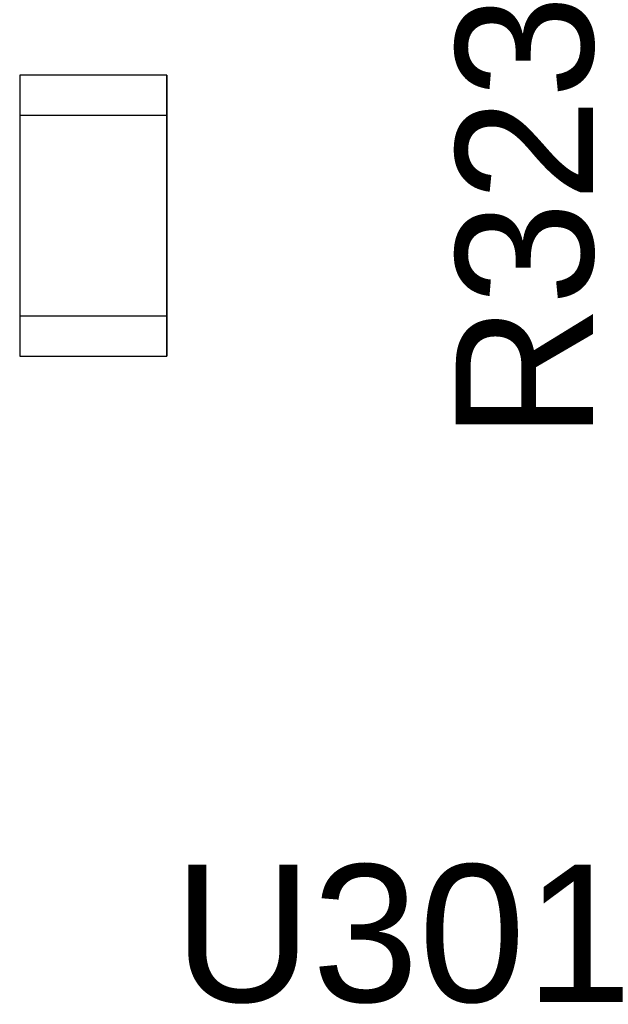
# Model space of a CAD drawing. Header units: inches. Extents: x 0 to 474, y -297 to 0.
# Tile 226 of 256: x 229.92 to 232.12, y -134.74 to -131.06. Entities that reach past the tile are written whole.
import ezdxf

# ---------------------------------------------------------------- set-up
doc = ezdxf.new("R2010")
doc.units = ezdxf.units.IN
doc.header["$MEASUREMENT"] = 0
doc.styles.add('Arial0', font='arial.ttf', dxfattribs={"height": 3.644212})

msp = doc.modelspace()

# ---------------------------------------------------------------- linework, layer by layer
at = {"color": 7, "true_color": 0xffffff}
for p, q in [((230.4703, -131.2658), (229.9203, -131.2658)), ((229.9203, -131.2658), (229.9203, -131.4158)), ((229.9203, -131.2658), (229.9203, -131.4158)), ((230.4703, -131.2658), (229.9203, -131.2658)), ((230.4703, -131.4158), (230.4703, -131.2658)), ((230.4703, -131.2658), (230.4703, -131.4158)), ((229.9203, -131.4158), (229.9203, -132.1658)), ((229.9203, -131.4158), (229.9203, -132.1658)), ((229.9203, -131.4158), (230.4703, -131.4158)), ((229.9203, -131.4158), (229.9203, -132.1658)), ((229.9203, -131.4158), (230.4703, -131.4158)), ((230.4703, -132.1658), (230.4703, -131.4158)), ((230.4703, -131.4158), (230.4703, -132.1658)), ((230.4703, -131.4158), (230.4703, -132.1658)), ((229.9203, -132.1658), (229.9203, -132.3158)), ((229.9203, -132.1658), (229.9203, -132.3158)), ((229.9203, -132.1658), (230.4703, -132.1658)), ((229.9203, -132.1658), (230.4703, -132.1658)), ((230.4703, -132.3158), (230.4703, -132.1658)), ((230.4703, -132.1658), (230.4703, -132.3158)), ((229.9203, -132.3158), (230.4703, -132.3158)), ((229.9203, -132.3158), (230.4703, -132.3158))]:
    msp.add_line(p, q, dxfattribs=at)
at = {"color": 18, "true_color": 0x000000}
for p, q in [((230.4703, -131.2658), (229.9203, -131.2658)), ((229.9203, -131.2658), (229.9203, -131.4158)), ((229.9203, -131.2658), (229.9203, -131.4158)), ((230.4703, -131.2658), (229.9203, -131.2658)), ((230.4703, -131.4158), (230.4703, -131.2658)), ((230.4703, -131.2658), (230.4703, -131.4158)), ((229.9203, -131.4158), (229.9203, -132.1658)), ((229.9203, -131.4158), (229.9203, -132.1658)), ((229.9203, -131.4158), (230.4703, -131.4158)), ((229.9203, -131.4158), (229.9203, -132.1658)), ((229.9203, -131.4158), (230.4703, -131.4158)), ((230.4703, -132.1658), (230.4703, -131.4158)), ((230.4703, -131.4158), (230.4703, -132.1658)), ((230.4703, -131.4158), (230.4703, -132.1658)), ((229.9203, -132.1658), (229.9203, -132.3158)), ((229.9203, -132.1658), (229.9203, -132.3158)), ((229.9203, -132.1658), (230.4703, -132.1658)), ((229.9203, -132.1658), (230.4703, -132.1658)), ((230.4703, -132.3158), (230.4703, -132.1658)), ((230.4703, -132.1658), (230.4703, -132.3158)), ((229.9203, -132.3158), (230.4703, -132.3158)), ((229.9203, -132.3158), (230.4703, -132.3158))]:
    msp.add_line(p, q, dxfattribs=at)

# ---------------------------------------------------------------- texts
at = {"color": 18, "true_color": 0x000000, "style": 'Arial0'}
msp.add_text('R323', height=0.51293, rotation=90, dxfattribs=at).set_placement((232.0624, -132.6294))
msp.add_text('U301', height=0.51293, dxfattribs=at).set_placement((230.4951, -134.7274))

doc.saveas('drawing.dxf')
